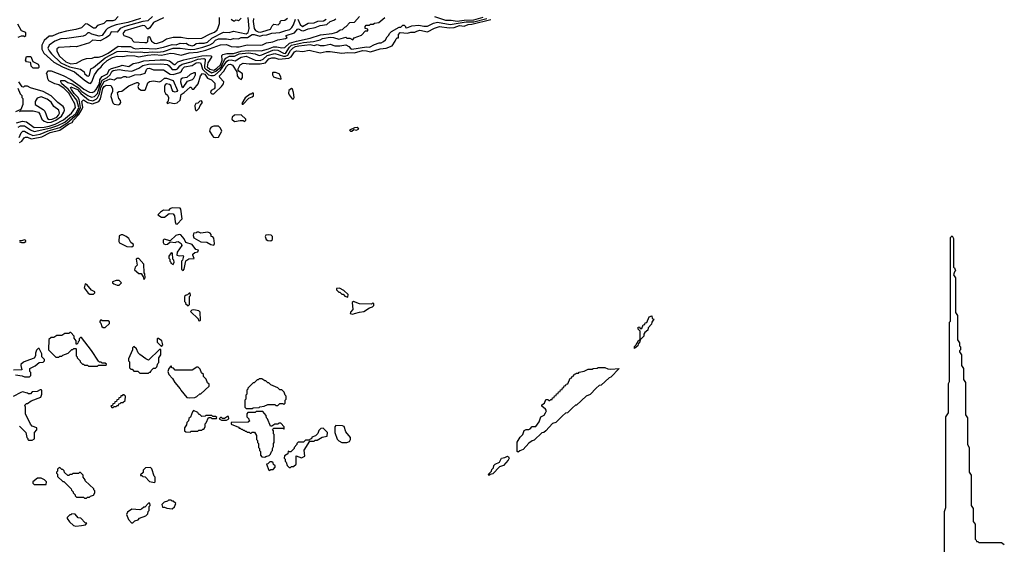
# Model space of a CAD drawing. Extents: x 2668140 to 2765664, y 823621 to 955240.
# Tile 27 of 256: x 2696147 to 2706135, y 841762 to 847084. Entities that reach past the tile are written whole.
import ezdxf

# ---------------------------------------------------------------- set-up
doc = ezdxf.new("R2010")
doc.units = 0

msp = doc.modelspace()

# ---------------------------------------------------------------- linework, layer by layer
at = {"layer": '0CON02XD'}
for points in [[(2696113.2, 846036.8), (2696176.1, 846056.1), (2696215, 846048.8), (2696295, 845991.2), (2696394.4, 845994.4), (2696445, 846002.5), (2696506.9, 846023.1), (2696592.6, 846067.4), (2696673.8, 846135), (2696712.5, 846195), (2696705, 846230), (2696645, 846340), (2696598, 846385), (2696545, 846422.5), (2696505, 846432.5), (2696442.5, 846465), (2696433, 846483), (2696427, 846527), (2696420, 846535), (2696433.6, 846566.4), (2696465, 846566.7), (2696589.5, 846519.5), (2696665, 846476.2), (2696760.6, 846410.6), (2696797.7, 846377.7), (2696855, 846348), (2696883.9, 846346.1), (2696905, 846356.2), (2696923.2, 846376.8), (2696955.5, 846435), (2696960.8, 846475), (2696969.4, 846490.6), (2696985, 846506.2), (2697038.8, 846535), (2697053.4, 846576.6), (2697079.7, 846590.3), (2697163.6, 846613.6), (2697185, 846621.2), (2697255, 846610.8), (2697299.5, 846640.5), (2697355, 846648.6), (2697405, 846665.7), (2697573.1, 846676.9), (2697625, 846675.8), (2697665.8, 846665.8), (2697715, 846630), (2697725, 846630), (2697752.5, 846655), (2697813.3, 846676.7), (2697995, 846718.9), (2698045, 846721.4), (2698085, 846718.8), (2698092.5, 846715), (2698093.3, 846705), (2698055, 846646.7), (2698049.2, 846605), (2698075, 846581.1), (2698115, 846573.6), (2698145, 846587.5), (2698182.9, 846625), (2698200, 846675), (2698198.3, 846721.7), (2698208.3, 846731.7), (2698249.5, 846740.5), (2698315, 846740), (2698395, 846764.4), (2698465, 846771.9), (2698595, 846767.5), (2698672.1, 846787.9), (2698720.3, 846810.3), (2698755, 846810), (2698805, 846798), (2698835, 846802), (2698883.8, 846845), (2698955, 846866.9), (2699095, 846896), (2699199.7, 846930.3), (2699315.9, 846944.1), (2699365, 846957.5), (2699398.3, 846981.7), (2699420, 846985), (2699445, 847010), (2699460, 847015), (2699495, 847056.7), (2699545, 847060), (2699595, 847116.2)], [(2696130, 845995), (2696155, 846008.8), (2696195, 846008.8), (2696257.3, 845967.3), (2696295, 845950), (2696463.6, 845986.4), (2696535, 846009.4), (2696605, 846044.4), (2696658.1, 846091.9), (2696685, 846105.7), (2696719.2, 846135), (2696746.4, 846195), (2696728, 846268), (2696639.4, 846379.4), (2696574.6, 846434.6), (2696563.8, 846455), (2696565, 846467.5), (2696605, 846465.8), (2696635, 846447.5), (2696678.8, 846435), (2696745, 846393.1), (2696777.5, 846355), (2696836.7, 846315), (2696875, 846296.7), (2696905, 846303.8), (2696937.1, 846335), (2696956.5, 846403.5), (2696985, 846470), (2697035, 846497.1), (2697066.5, 846523.5), (2697082.2, 846557.8), (2697095, 846567.1), (2697155, 846578.8), (2697215, 846567.5), (2697285, 846563.3), (2697356.1, 846593.9), (2697395, 846618.8), (2697455, 846632), (2697575, 846638), (2697645, 846630), (2697665, 846616.7), (2697695, 846578.8), (2697735, 846578), (2697748.8, 846585), (2697771.2, 846615), (2697795.7, 846634.3), (2697885, 846658), (2697952.5, 846685), (2698015, 846690), (2698027.5, 846685), (2698030, 846675), (2698020.6, 846615), (2698022.9, 846595), (2698035, 846580.6), (2698095, 846545.8), (2698137.5, 846562.5), (2698191.9, 846605), (2698223.6, 846676.4), (2698237.4, 846692.6), (2698275, 846712.5), (2698325, 846712.9), (2698373.6, 846736.4), (2698466.8, 846746.8), (2698535, 846736.2), (2698575, 846720), (2698605, 846726.2), (2698715, 846775.8), (2698735, 846778), (2698765, 846775.8), (2698822.5, 846745), (2698845, 846742.5), (2698883.2, 846806.8), (2698905, 846825.7), (2699025, 846852.9), (2699125.9, 846864.1), (2699195, 846880), (2699218.3, 846891.7), (2699295, 846906), (2699330, 846905), (2699385, 846886.7), (2699455, 846907.5), (2699465, 846897.5), (2699496.4, 846896.4), (2699525, 846880), (2699539.3, 846900.7), (2699615, 846927.5), (2699655, 846970), (2699678.3, 846971.7), (2699678.3, 846988.3), (2699650, 846995), (2699650, 847015), (2699661.7, 847028.3), (2699695, 847030), (2699705, 847037.5), (2699731.7, 847038.3), (2699745, 847050), (2699790, 847055), (2699850, 847105)], [(2696145, 845836.7), (2696169.5, 845850.5), (2696192.5, 845885), (2696205, 845893.3), (2696225, 845894), (2696265, 845875.8), (2696285, 845877.5), (2696373.2, 845896.8), (2696455, 845940), (2696555, 845962.5), (2696645, 846028.9), (2696679.2, 846040.8), (2696692, 846065), (2696748, 846122), (2696777.7, 846172.3), (2696785.9, 846195.9), (2696778.8, 846255), (2696795, 846272.5), (2696834.2, 846244.2), (2696885, 846232), (2696950, 846255), (2696967.3, 846282.7), (2696991.2, 846385), (2697005, 846407.5), (2697025, 846420), (2697070, 846415), (2697087, 846387), (2697087.5, 846355), (2697073.6, 846326.4), (2697071.2, 846305), (2697091.4, 846241.4), (2697106.9, 846226.9), (2697149.5, 846220.5), (2697163.9, 846226.1), (2697173.3, 846245), (2697170, 846265), (2697154, 846285), (2697141.2, 846325), (2697140, 846345), (2697153, 846357), (2697181.7, 846358.3), (2697255, 846412.5), (2697335, 846447.5), (2697346.7, 846446.7), (2697360, 846435), (2697346.2, 846405), (2697353.3, 846385), (2697378.8, 846368.8), (2697412.3, 846367.7), (2697423.9, 846376.1), (2697446.4, 846443.6), (2697463.9, 846456.1), (2697505, 846463.3), (2697566.4, 846453.6), (2697585, 846462.5), (2697615, 846492.5), (2697635, 846491.2), (2697705, 846467.5), (2697747.5, 846365), (2697740, 846355), (2697725, 846350), (2697705, 846356.7), (2697692.7, 846372.7), (2697680, 846415), (2697668.1, 846428.1), (2697636.2, 846433.8), (2697623.3, 846425), (2697616.2, 846405), (2697616.7, 846355), (2697627.5, 846335), (2697647.5, 846317.5), (2697655.9, 846295.9), (2697652.5, 846257.5), (2697640, 846245), (2697645, 846232.5), (2697666.4, 846243.6), (2697715, 846233.8), (2697745, 846240), (2697773.6, 846266.4), (2697783.6, 846326.4), (2697816, 846344), (2697875, 846400), (2697885, 846400), (2697895, 846380), (2697915, 846380), (2697957.5, 846435), (2697981.2, 846515), (2698000.8, 846539.2), (2698025, 846532), (2698050.5, 846490.5), (2698093, 846473), (2698125, 846440), (2698126.7, 846393.3), (2698118.3, 846381.7), (2698090, 846365), (2698083, 846347), (2698095, 846332.5), (2698115, 846333.3), (2698130, 846345), (2698195, 846406.7), (2698213.8, 846435), (2698216.7, 846455), (2698176.4, 846496.4), (2698173.8, 846515), (2698218.8, 846561.2), (2698245, 846610), (2698265, 846628.8), (2698285, 846633.8), (2698305, 846622.5), (2698350, 846555), (2698353.8, 846515), (2698370.5, 846490.5), (2698395, 846477.5), (2698407.5, 846497.5), (2698406.1, 846536.1), (2698370.7, 846560.7), (2698362.5, 846572.5), (2698362.5, 846585), (2698382.5, 846625), (2698415, 846643.3), (2698475, 846636.7), (2698585, 846636), (2698640, 846645), (2698674.2, 846685.8), (2698705, 846697.5), (2698735, 846698), (2698775, 846683.8), (2698876.1, 846693.9), (2698901.7, 846708.3), (2698935, 846757.5), (2698955, 846766.7), (2699018.8, 846761.2), (2699085, 846776.2), (2699195, 846748.8), (2699255, 846762.5), (2699295, 846762.5), (2699415, 846746.2), (2699475, 846752), (2699545, 846747.5), (2699625, 846770), (2699665, 846769.2), (2699705, 846758.8), (2699805, 846788.8), (2699865, 846796.2), (2699925, 846820), (2699957.5, 846865), (2699965, 846890), (2699975, 846900), (2699988.3, 846901.7), (2699991.2, 846935), (2700005, 846953.8), (2700081.7, 846948.3), (2700115, 846956.7), (2700155, 846956.2), (2700175, 846966.2), (2700205, 846978.8), (2700285, 846961.2), (2700355, 846998.8), (2700405, 847016), (2700505, 847002.5), (2700555, 847006), (2700610, 847025), (2700655, 847020), (2700695, 847036.7), (2700735, 847037.1), (2700927.3, 847087.3)], [(2697145, 847117.5), (2697110.7, 847079.3), (2697093, 847073), (2697028.3, 847071.7), (2697000, 847045), (2696936.4, 847023.6), (2696911.7, 846998.3), (2696895, 846997.5), (2696835, 847040), (2696815, 847043.3), (2696775, 847000), (2696716.4, 846983.6), (2696620.7, 846969.3), (2696545, 846947.5), (2696475, 846917.5), (2696445, 846917.5), (2696397, 846873), (2696372.5, 846825), (2696373.3, 846785), (2696393.3, 846745), (2696495, 846654), (2696580, 846605), (2696704.1, 846554.1), (2696800, 846475), (2696845, 846443.8), (2696865, 846436.7), (2696877.3, 846452.7), (2696904.3, 846525.7), (2696945, 846583.3), (2696973.3, 846605), (2696995, 846633.8), (2697035, 846670), (2697087.7, 846702.3), (2697135, 846713.8), (2697195, 846710), (2697245, 846722), (2697315, 846719.2), (2697355, 846706.2), (2697445, 846724.3), (2697515, 846729.4), (2697585.5, 846724.5), (2697676.1, 846743.9), (2697715, 846742), (2697783.9, 846723.9), (2697865, 846747.5), (2697950, 846755), (2698034.2, 846775.8), (2698185, 846830), (2698245, 846832), (2698293.9, 846813.9), (2698345, 846808), (2698375, 846809.2), (2698455, 846830), (2698585.6, 846824.4), (2698610.3, 846829.7), (2698649.5, 846850.5), (2698715, 846860), (2698765, 846881.2), (2698845, 846892.5), (2698860, 846905), (2698850, 846915), (2698850, 846925), (2698935, 846950), (2698965, 846987.5), (2698975, 846990), (2699005, 846974), (2699025, 846972), (2699075, 846992), (2699145.8, 847004.2), (2699195, 847026), (2699263.9, 847036.1), (2699295, 847066.7), (2699335, 847080), (2699355, 847093.8)], [(2697374.1, 847095.9), (2697244.2, 847055.8), (2697125, 847031.2), (2697077.5, 847015), (2697037.5, 846995), (2697020.7, 846979.3), (2696985, 846923.8), (2696953, 846917), (2696878.3, 846938.3), (2696855, 846952.5), (2696838.3, 846951.7), (2696815, 846927.5), (2696791.7, 846918.3), (2696625, 846893.3), (2696565, 846891.2), (2696505, 846866.2), (2696446.7, 846825), (2696433.3, 846795), (2696445, 846767.5), (2696468.3, 846738.3), (2696565, 846648), (2696652.5, 846605), (2696763, 846583), (2696800, 846555), (2696805, 846540), (2696830, 846515), (2696845, 846512.5)], [(2697494.1, 847115.9), (2697446.4, 847073.6), (2697395, 847067.5), (2697212.5, 847015), (2697166.7, 846995), (2697135, 846957.5), (2697075, 846960), (2697057.5, 846925), (2697021.2, 846898.8), (2696965, 846871.2), (2696885, 846876.7), (2696855, 846850), (2696725, 846807.5), (2696665, 846812.5), (2696655, 846807.5), (2696545, 846802.5), (2696525, 846790), (2696522.5, 846765), (2696551.2, 846715), (2696615, 846656.2), (2696665, 846636)], [(2696665, 846636), (2696725, 846643.8), (2696785, 846676.7), (2696825, 846690), (2696883, 846693), (2696905, 846702.5), (2696945, 846703.3), (2696985, 846714.2), (2697043.3, 846745), (2697145, 846816.7), (2697175, 846811.2), (2697271.7, 846811.7), (2697300, 846795), (2697325, 846788.8), (2697395, 846794.2), (2697525, 846787.5), (2697605.7, 846804.3), (2697695, 846833.8), (2697735, 846830), (2697775, 846847.5), (2697805, 846842.5), (2697835, 846847.5), (2697859.3, 846829.3), (2697895, 846820), (2697917.5, 846825), (2697938.3, 846841.7), (2697965, 846847.5), (2698016.7, 846846.7), (2698052.5, 846855), (2698095, 846898), (2698215, 846956.7), (2698273, 846953), (2698315, 846967.5), (2698445, 846940), (2698463.3, 846955), (2698476, 846995), (2698463.3, 847105)], [(2696845, 846512.5), (2696855, 846520), (2696870, 846585), (2696895, 846597.5), (2697013.4, 846696.6), (2697135, 846760), (2697225, 846766.2), (2697285, 846754.2), (2697375, 846758.8), (2697415, 846752), (2697495, 846759.2), (2697544.2, 846755.8), (2697605, 846762), (2697705, 846793.8), (2697775, 846796), (2697875, 846782), (2697925, 846786), (2698005, 846804), (2698075, 846828), (2698106.7, 846845), (2698132.5, 846875), (2698165, 846891.2), (2698245, 846890), (2698285, 846882.5), (2698315, 846892.5), (2698365, 846890), (2698395, 846902.5), (2698457, 846903), (2698505, 846932.5), (2698525, 846932.5), (2698583.6, 846916.4), (2698615, 846928.8), (2698655, 846932), (2698705, 846948), (2698785, 846954.2), (2698845.9, 846974.1), (2698887.5, 846985), (2698906.7, 847005), (2698925, 847032.5), (2698945, 847090)], [(2697606.4, 847103.6), (2697505, 847056.7), (2697468.8, 847001.2), (2697455, 846990), (2697445, 846992.5), (2697415, 847023.3), (2697395, 847026.2), (2697215, 846970), (2697193.3, 846945), (2697202.5, 846925), (2697255, 846907.5), (2697280, 846895), (2697291.7, 846871.7), (2697305, 846860), (2697418, 846852), (2697436, 846854), (2697446.4, 846863.6), (2697450, 846905), (2697455, 846912.5), (2697465, 846912.5), (2697482.5, 846865), (2697515, 846846.2), (2697535, 846843.8)], [(2697535, 846843.8), (2697595, 846863.8), (2697635, 846891.2), (2697705, 846906.2), (2697783.6, 846906.4), (2697855, 846894), (2697995, 846896), (2698078.3, 846941.7), (2698123.6, 846956.4), (2698148.8, 846981.2), (2698161.2, 847005), (2698173, 847047), (2698173.3, 847105)], [(2698395, 847100), (2698367, 847073), (2698360, 847075), (2698335, 847080), (2698325, 847070), (2698315, 847070), (2698292.5, 847085)], [(2698520, 847095), (2698516, 847065), (2698525.9, 846995.9), (2698540, 846975), (2698565, 846962), (2698585, 846958.8)], [(2698585, 846958.8), (2698615, 846964.2), (2698690.7, 846989.3), (2698707, 847023), (2698725, 847040), (2698767.5, 847032.5), (2698788.3, 847051.7), (2698790, 847065), (2698800, 847075), (2698835, 847080), (2698865, 847100)], [(2698968.3, 847088.3), (2698991.2, 847035), (2699015, 847016.7), (2699075, 847048.8), (2699135, 847053.8), (2699171.7, 847068.3), (2699227.3, 847072.7), (2699255, 847090)], [(2698977.3, 846817.3), (2699095, 846831.2), (2699135, 846822.5), (2699165, 846831.2), (2699196.4, 846823.6), (2699235, 846823.3), (2699295, 846837.5), (2699345, 846817.5), (2699395, 846817.5), (2699455, 846827.5), (2699485, 846812.5), (2699505, 846787.5), (2699515, 846783.8), (2699665, 846808.8), (2699695, 846806.7), (2699745, 846833.3), (2699795, 846850), (2699815, 846850), (2699838.3, 846861.7), (2699859.3, 846880.7), (2699875, 846910), (2699892.5, 846927.5), (2699897.5, 846945), (2699917, 846963), (2699995, 847006.7), (2700015, 847010), (2700035, 847030), (2700048.3, 847028.3), (2700060, 847015), (2700060, 847005), (2700075, 847000), (2700125, 847022.5), (2700195, 847030), (2700245, 847017.5), (2700283, 847017), (2700345, 847048.8), (2700385, 847059.2), (2700515, 847036.2), (2700676.4, 847063.6), (2700755, 847063.6), (2700887.1, 847097.1)], [(2700355, 847116.7), (2700465, 847080.8), (2700525, 847079.2), (2700585, 847067.8), (2700655, 847080.5), (2700755, 847081.8), (2700848.9, 847111.1)], [(2696131.7, 846908.3), (2696165, 846920), (2696185, 846920), (2696195, 846912.5), (2696210, 846925), (2696210, 846955), (2696165, 846970), (2696128.3, 847038.3)], [(2696140.5, 845889.5), (2696163, 845937), (2696180, 845955), (2696195, 845953.3), (2696235, 845928), (2696280.8, 845910.8), (2696355, 845922.5), (2696435, 845956.7), (2696555, 845990), (2696625.3, 846034.7), (2696735, 846127.8), (2696764.5, 846195), (2696750.6, 846275), (2696738, 846298), (2696700.8, 846335), (2696674, 846375), (2696663.8, 846395), (2696667.5, 846402.5), (2696733.8, 846375), (2696767.1, 846337.1), (2696845, 846272.5), (2696887.8, 846262.2), (2696923.2, 846276.8), (2696937.4, 846292.6), (2696958, 846332), (2696968.8, 846395), (2697005, 846458.6), (2697065, 846484), (2697106.7, 846473.3), (2697137, 846493), (2697176.4, 846493.6), (2697205, 846507.5), (2697225, 846507.5), (2697235, 846500), (2697263.3, 846503.3), (2697315, 846526), (2697375, 846526.7), (2697418.3, 846541.7), (2697435, 846580), (2697445, 846588.8), (2697465, 846591.2), (2697505, 846576.7), (2697606.4, 846576.4), (2697675, 846530), (2697705, 846528), (2697772.5, 846547.5), (2697789.3, 846560.7), (2697800, 846585), (2697817.5, 846605), (2697895, 846619.2), (2697937.5, 846645), (2697965, 846651.2), (2697980, 846645), (2697989.5, 846629.5), (2698001.7, 846581.7), (2698062, 846525), (2698085, 846517.1), (2698113, 846517), (2698127.8, 846522.2), (2698185, 846570.8), (2698248.8, 846665), (2698265, 846674), (2698293.9, 846676.1), (2698331.7, 846668.3), (2698395, 846703.3), (2698445, 846712.5), (2698534.3, 846674.3), (2698585, 846670), (2698615.6, 846684.4), (2698658.3, 846721.7), (2698735, 846740), (2698823.6, 846713.6), (2698845, 846715.6), (2698868, 846725), (2698895, 846771.2), (2698920.7, 846799.3), (2698945, 846811.4), (2698977.3, 846817.3)], [(2696335, 846592.5), (2696285, 846592.5), (2696263.9, 846613.9), (2696261.7, 846641.7), (2696255, 846650), (2696217, 846657), (2696207.5, 846675), (2696215, 846710), (2696259.3, 846709.3), (2696280.7, 846660.7), (2696333.6, 846633.6), (2696342.5, 846615), (2696341.7, 846598.3), (2696335, 846592.5)], [(2697805, 846397.5), (2697850.8, 846459.2), (2697901.2, 846478.8), (2697915, 846490), (2697931.2, 846525), (2697930, 846545), (2697915, 846546.2), (2697875, 846527.1), (2697843.6, 846496.4), (2697798.3, 846491.7), (2697780.7, 846479.3), (2697776.7, 846455), (2697793.3, 846405), (2697805, 846397.5)], [(2698795, 846482.5), (2698800, 846485), (2698797.5, 846505), (2698780, 846535), (2698743, 846547), (2698715, 846550), (2698710, 846545), (2698710, 846525), (2698720, 846505), (2698795, 846482.5)], [(2696128.3, 846388.3), (2696151.7, 846331.7), (2696170, 846315), (2696170, 846295), (2696180, 846285), (2696177.5, 846225), (2696158.3, 846171.7), (2696105, 846150)], [(2696145, 846150), (2696155, 846160), (2696285, 846161.2), (2696337.5, 846145), (2696352.5, 846125), (2696373.3, 846075), (2696395, 846054), (2696432.4, 846042.4), (2696465, 846045.6), (2696515, 846064.5), (2696570.8, 846105), (2696595.6, 846144.4), (2696600, 846165), (2696598.8, 846185), (2696586.7, 846205), (2696535, 846242.5), (2696465, 846313.3), (2696385, 846356.7), (2696255, 846392.5), (2696225, 846410), (2696195, 846410), (2696185, 846400), (2696171.7, 846401.7), (2696140, 846455)], [(2698925, 846280), (2698930, 846295), (2698925.9, 846345.9), (2698915, 846380), (2698905, 846387.5), (2698878.8, 846365), (2698875, 846340), (2698881.7, 846321.7), (2698911.7, 846281.7), (2698925, 846280)], [(2696445, 846072), (2696475, 846074.2), (2696523.3, 846095), (2696541.2, 846115), (2696550, 846135), (2696542.5, 846165), (2696495, 846203.3), (2696465, 846246.7), (2696425, 846278.8), (2696365, 846301.2), (2696325, 846287.5), (2696302.5, 846255), (2696302.5, 846225), (2696385, 846173.3), (2696403.3, 846155), (2696430.5, 846080.5), (2696445, 846072)], [(2698415, 846227.5), (2698471.7, 846288.3), (2698505, 846300), (2698518.3, 846311.7), (2698518.3, 846338.3), (2698505, 846340), (2698495, 846330), (2698485, 846330), (2698435, 846290), (2698400, 846235), (2698405, 846227.5), (2698415, 846227.5)], [(2697945, 846162.5), (2697967.5, 846185), (2697977.5, 846215), (2698002.5, 846245), (2697991.7, 846261.7), (2697975, 846257.5), (2697955, 846237.5), (2697935, 846232.5), (2697922.5, 846215), (2697927.5, 846175), (2697933.3, 846163.3), (2697945, 846162.5)], [(2698325, 846051.2), (2698385, 846060), (2698415, 846060), (2698425, 846052.5), (2698440, 846065), (2698440, 846075), (2698395, 846120), (2698325, 846116.7), (2698303.9, 846096.1), (2698297.5, 846075), (2698325, 846051.2)], [(2698135, 845888), (2698165, 845892.5), (2698196.4, 845953.6), (2698182.5, 845985), (2698165, 846002.5), (2698115, 846002.5), (2698090, 845995), (2698078.3, 845981.7), (2698072.5, 845955), (2698102.5, 845905), (2698114, 845894), (2698135, 845888)], [(2699515, 845953.8), (2699535, 845970), (2699565, 845963.3), (2699587, 845977), (2699569.3, 845989.3), (2699545, 845987.5), (2699492.5, 845965), (2699504.1, 845954.1), (2699515, 845953.8)], [(2697745, 845010), (2697796.2, 845065), (2697783, 845163), (2697773.6, 845173.6), (2697695, 845176.7), (2697670, 845165), (2697655, 845150), (2697605, 845152.5), (2697575, 845132.5), (2697550, 845105), (2697585, 845082.5), (2697615, 845082.5), (2697663, 845117), (2697705, 845116), (2697718.8, 845095), (2697723, 845033), (2697731.7, 845011.7), (2697745, 845010)], [(2697285, 844780), (2697300, 844795), (2697300, 844805), (2697273.6, 844823.6), (2697252.5, 844865), (2697227.5, 844885), (2697195, 844900), (2697175, 844901.2), (2697157, 844893), (2697152.5, 844835), (2697160.7, 844820.7), (2697235, 844782.5), (2697285, 844780)], [(2697805, 844540), (2697817, 844553), (2697831.7, 844638.3), (2697863, 844657), (2697918.3, 844661.7), (2697902.5, 844695), (2697903.3, 844705), (2697925, 844723.8), (2697955, 844730), (2697960, 844745), (2697935, 844752.5), (2697895, 844803.3), (2697833.6, 844823.6), (2697815, 844860), (2697782.5, 844902.5), (2697763.9, 844906.1), (2697732.5, 844895), (2697675, 844840), (2697613, 844857), (2697603.9, 844846.1), (2697603.6, 844823.6), (2697610.7, 844810.7), (2697625, 844802.5), (2697645, 844807.5), (2697675, 844830), (2697725, 844822.5), (2697738.3, 844831.7), (2697755, 844833.3), (2697786.7, 844815), (2697792.5, 844795), (2697743, 844727), (2697740, 844695), (2697765, 844687.5), (2697801.7, 844691.7), (2697810, 844685), (2697800, 844645), (2697790, 844635), (2697790, 844555), (2697805, 844540)], [(2698115, 844797.5), (2698123.3, 844815), (2698116.4, 844866.4), (2698105, 844880), (2698090, 844885), (2698090, 844905), (2698078.3, 844918.3), (2698055, 844927.5), (2697985, 844920), (2697965, 844930), (2697945, 844930), (2697938.3, 844921.7), (2697915, 844917.5), (2697909.3, 844910.7), (2697906.7, 844895), (2697915, 844872.5), (2697985, 844830), (2698046.7, 844826.7), (2698085, 844803.3), (2698115, 844797.5)], [(2698695, 844842.5), (2698710, 844855), (2698712.5, 844885), (2698697.7, 844897.7), (2698675, 844903.3), (2698645, 844897.5), (2698637.5, 844885), (2698647.5, 844855), (2698665, 844843.8), (2698695, 844842.5)], [(2705527.5, 841185), (2705530, 842095), (2705542.5, 842135), (2705542.5, 843055), (2705570, 843095), (2705570, 843395), (2705580, 843415), (2705580, 844015), (2705590, 844025), (2705590, 844875), (2705605, 844890), (2705620, 844865), (2705620, 844575), (2705628.3, 844568.3), (2705640, 844535), (2705630, 844525), (2705620, 844495), (2705640, 844465), (2705640, 844115), (2705660, 844085), (2705660, 843835), (2705680, 843805), (2705680, 843775), (2705690, 843765), (2705690, 843735), (2705680, 843725), (2705680, 843715), (2705700, 843685), (2705700, 843575), (2705720, 843545), (2705720, 843435), (2705740, 843405), (2705740, 843075), (2705760, 843045), (2705760, 842775), (2705780, 842745), (2705780, 842495), (2705800, 842465), (2705800, 842155), (2705820, 842125), (2705820, 841995), (2705840, 841965), (2705840, 841815), (2705850, 841805), (2705851.7, 841791.7), (2705865, 841790), (2705875, 841780), (2706105, 841780), (2706135, 841760)], [(2696145, 844830), (2696165, 844822.5), (2696193, 844823), (2696210, 844835), (2696210, 844845), (2696195, 844852.5), (2696165, 844840), (2696145, 844840)], [(2697705, 844600), (2697712.5, 844625), (2697710, 844645), (2697700, 844655), (2697697, 844717), (2697685, 844720), (2697660, 844685), (2697660, 844665), (2697670, 844655), (2697670, 844635), (2697680, 844625), (2697680, 844615), (2697705, 844600)], [(2697405, 844450), (2697420, 844465), (2697417.5, 844505), (2697410, 844515), (2697407.5, 844605), (2697355, 844660), (2697335, 844660), (2697330, 844655), (2697340, 844595), (2697320, 844575), (2697310, 844545), (2697355, 844510), (2697378.3, 844508.3), (2697400, 844475), (2697405, 844450)], [(2696858.3, 844298.3), (2696895, 844300), (2696910, 844315), (2696910, 844325), (2696875, 844340), (2696829.3, 844399.3), (2696810, 844405), (2696802.5, 844365), (2696840.7, 844310.7), (2696858.3, 844298.3)], [(2697135, 844390), (2697155, 844392.5), (2697180, 844415), (2697157, 844437), (2697125, 844437.5), (2697090, 844425), (2697090, 844415), (2697103.3, 844403.3), (2697135, 844390)], [(2697855, 844180), (2697870, 844195), (2697870, 844275), (2697880, 844285), (2697875, 844310), (2697865, 844310), (2697848.3, 844291.7), (2697835, 844290), (2697820, 844275), (2697820, 844225), (2697830, 844215), (2697830, 844205), (2697855, 844180)], [(2699475, 844270), (2699480, 844295), (2699435, 844337.5), (2699391.7, 844361.7), (2699361.7, 844358.3), (2699360, 844345), (2699385, 844320), (2699395, 844320), (2699415, 844300), (2699428.3, 844298.3), (2699445, 844280), (2699475, 844270)], [(2699525, 844097.5), (2699545, 844103.3), (2699595, 844118.8), (2699637, 844123), (2699695, 844160), (2699725, 844170), (2699740, 844185), (2699740, 844205), (2699725, 844210), (2699715, 844200), (2699595, 844202.5), (2699533, 844227), (2699520, 844215), (2699527.5, 844145), (2699501.7, 844118.3), (2699500, 844105), (2699525, 844097.5)], [(2697975, 844030), (2697980, 844035), (2697978.3, 844118.3), (2697965, 844130), (2697915, 844140), (2697891.7, 844138.3), (2697880, 844125), (2697958.3, 844048.3), (2697961.7, 844031.7), (2697975, 844030)], [(2697015, 843960), (2697058.3, 844001.7), (2697058.3, 844018.3), (2697045, 844030), (2696985, 844030), (2696971.7, 844038.3), (2696960, 844025), (2696960, 844015), (2696970, 844005), (2696981.7, 843971.7), (2696995, 843960), (2697015, 843960)], [(2702445, 843840), (2702440, 843840), (2702440, 843925), (2702420, 843945), (2702422.5, 843965), (2702435, 843970), (2702441.7, 843951.7), (2702458.3, 843951.7), (2702471.7, 843988.3), (2702488.3, 843991.7), (2702491.7, 844008.3), (2702508.3, 844011.7), (2702531.7, 844068.3), (2702560, 844080), (2702561.7, 844051.7), (2702580, 844045), (2702560, 844015), (2702557.5, 843995), (2702521.7, 843958.3), (2702517.5, 843935), (2702490, 843910), (2702480, 843895), (2702477.5, 843875), (2702445, 843840)], [(2696935, 843570), (2696945, 843580), (2697025, 843580), (2697028.3, 843588.3), (2697015, 843600), (2696985, 843600), (2696975, 843610), (2696955, 843610), (2696945, 843620), (2696875, 843730), (2696775, 843860), (2696765, 843860), (2696751.7, 843848.3), (2696750, 843825), (2696740, 843815), (2696738.3, 843801.7), (2696725, 843790), (2696720, 843795), (2696720, 843825), (2696700, 843855), (2696700, 843875), (2696665, 843910), (2696655, 843910), (2696645, 843900), (2696605, 843900), (2696575, 843880), (2696525, 843880), (2696495, 843860), (2696465, 843860), (2696441.7, 843838.3), (2696440, 843735), (2696515, 843660), (2696545, 843660), (2696555, 843670), (2696575, 843670), (2696585, 843680), (2696638.3, 843701.7), (2696675, 843740), (2696685, 843740), (2696695, 843750), (2696715, 843750), (2696720, 843745), (2696720, 843675), (2696730, 843665), (2696730, 843655), (2696760, 843625), (2696760, 843615), (2696785, 843590), (2696795, 843590), (2696805, 843580), (2696835, 843580), (2696845, 843570), (2696935, 843570)], [(2697585, 843770), (2697600, 843785), (2697590, 843825), (2697555, 843850), (2697545, 843850), (2697540, 843845), (2697543, 843813), (2697585, 843770)], [(2702385, 843750), (2702385, 843770), (2702398.3, 843781.7), (2702425, 843830), (2702440, 843840), (2702437.5, 843815), (2702420, 843795), (2702417.5, 843775), (2702385, 843750)], [(2696195, 843460), (2696245, 843462.5), (2696260, 843475), (2696260, 843505), (2696250, 843515), (2696250, 843545), (2696305, 843572.5), (2696343, 843607), (2696385, 843610), (2696400, 843625), (2696398.3, 843638.3), (2696370, 843665), (2696370, 843695), (2696345, 843750), (2696335, 843750), (2696318.3, 843731.7), (2696308.3, 843701.7), (2696307, 843673), (2696295, 843650), (2696208.3, 843621.7), (2696185, 843610), (2696160, 843585), (2696157.5, 843575), (2696168.3, 843531.7), (2696085, 843527.5)], [(2697455, 843500), (2697465, 843510), (2697475, 843510), (2697480, 843525), (2697505, 843550), (2697525, 843550), (2697538.3, 843561.7), (2697550, 843595), (2697560, 843605), (2697560, 843655), (2697580, 843685), (2697578.3, 843738.3), (2697565, 843740), (2697455, 843630), (2697425, 843642.5), (2697365, 843687.5), (2697347.5, 843705), (2697332.5, 843745), (2697305, 843770), (2697292.5, 843755), (2697292.5, 843735), (2697250, 843645), (2697250, 843625), (2697260, 843615), (2697261.7, 843551.7), (2697275, 843540), (2697288.3, 843538.3), (2697305, 843520), (2697345, 843520), (2697365, 843500), (2697455, 843500)], [(2697865, 843247.5), (2697925, 843252.5), (2697945, 843260), (2697975, 843290), (2697985, 843290), (2698070, 843365), (2698068.3, 843388.3), (2698051.7, 843401.7), (2698038.3, 843438.3), (2698010, 843465), (2698010, 843485), (2697991.7, 843501.7), (2697978.3, 843538.3), (2697958.3, 843558.3), (2697945, 843560), (2697895, 843530), (2697725, 843530), (2697708.3, 843548.3), (2697691.7, 843551.7), (2697688.3, 843568.3), (2697681.7, 843568.3), (2697660, 843545), (2697653, 843527), (2697650, 843515), (2697660, 843485), (2697697.5, 843445), (2697720, 843405), (2697775, 843340), (2697780, 843325), (2697843, 843253), (2697865, 843247.5)], [(2701205, 842697.5), (2701193.8, 842703.8), (2701195, 842800), (2701225, 842850), (2701252.5, 842877.5), (2701265, 842917.5), (2701284.1, 842925.9), (2701313.3, 842926.7), (2701326.7, 842933.3), (2701345, 842956.7), (2701382.5, 842957.5), (2701417, 843003), (2701432.5, 843055), (2701466.7, 843073.3), (2701482.5, 843095), (2701490, 843115), (2701482.5, 843132.5), (2701445, 843162.5), (2701445, 843177.5), (2701470, 843195), (2701485, 843230), (2701505, 843230), (2701515, 843220), (2701525, 843220), (2701535, 843230), (2701548.3, 843231.7), (2701551.7, 843248.3), (2701568.3, 843251.7), (2701571.7, 843268.3), (2701588.3, 843271.7), (2701591.7, 843288.3), (2701608.3, 843291.7), (2701611.7, 843308.3), (2701628.3, 843311.7), (2701631.7, 843328.3), (2701648.3, 843331.7), (2701651.7, 843348.3), (2701668.3, 843351.7), (2701671.7, 843368.3), (2701688.3, 843371.7), (2701691.7, 843388.3), (2701708.3, 843391.7), (2701731.7, 843448.3), (2701748.3, 843451.7), (2701751.7, 843468.3), (2701768.3, 843471.7), (2701771.7, 843488.3), (2701785, 843490), (2701795, 843500), (2701815, 843500), (2701823, 843507), (2701871.7, 843518.3), (2701915, 843537.5), (2701955, 843540), (2701963, 843547), (2702005, 843550), (2702015, 843557.5), (2702083, 843557), (2702113, 843543), (2702145, 843540), (2702227.5, 843545), (2702145, 843457.5), (2702125, 843452.5), (2702045, 843377.5), (2702025, 843372.5), (2701993.3, 843346.7), (2701935, 843283.3), (2701893.3, 843266.7), (2701795, 843173.3), (2701785, 843172.5), (2701753.3, 843146.7), (2701705, 843097.5), (2701685, 843092.5), (2701653.3, 843066.7), (2701585, 842997.5), (2701553.3, 842986.7), (2701485, 842913.3), (2701465, 842897.5), (2701445, 842892.5), (2701365, 842817.5), (2701345, 842812.5), (2701313.3, 842786.7), (2701255, 842723.3), (2701219.3, 842710.7), (2701205, 842697.5)], [(2696105, 843480), (2696171.7, 843471.7), (2696195, 843460)], [(2698505, 843140), (2698515, 843147.5), (2698575, 843150), (2698583, 843157), (2698627, 843163), (2698665, 843180), (2698735, 843180), (2698745, 843170), (2698765, 843170), (2698785, 843190), (2698815, 843190), (2698825, 843180), (2698840, 843195), (2698840, 843225), (2698850, 843235), (2698850, 843265), (2698840, 843275), (2698830, 843305), (2698805, 843330), (2698785, 843330), (2698765, 843350), (2698695, 843380), (2698675, 843400), (2698665, 843400), (2698645, 843420), (2698635, 843420), (2698605, 843440), (2698575, 843440), (2698565, 843430), (2698555, 843430), (2698525, 843400), (2698515, 843400), (2698460, 843345), (2698460, 843335), (2698450, 843325), (2698450, 843285), (2698440, 843275), (2698440, 843235), (2698430, 843225), (2698430, 843155), (2698445, 843140), (2698505, 843140)], [(2696275, 842820), (2696297, 842833), (2696297.5, 842895), (2696320, 842925), (2696320, 842945), (2696275, 842960), (2696255, 842980), (2696207.5, 843085), (2696207.5, 843155), (2696200, 843175), (2696215, 843190), (2696225, 843190), (2696263.3, 843216.7), (2696360, 843255), (2696372.5, 843285), (2696370, 843325), (2696365, 843330), (2696355, 843330), (2696325, 843312.5), (2696275, 843310), (2696255, 843290), (2696235, 843290), (2696227, 843297), (2696175, 843307.5), (2696158.3, 843301.7), (2696080, 843260)], [(2697095, 843150), (2697105, 843160), (2697125, 843160), (2697135, 843170), (2697148.3, 843171.7), (2697151.7, 843188.3), (2697165, 843190), (2697175, 843200), (2697195, 843200), (2697218.3, 843221.7), (2697220, 843265), (2697208.3, 843278.3), (2697195, 843280), (2697185, 843270), (2697171.7, 843268.3), (2697168.3, 843251.7), (2697151.7, 843248.3), (2697148.3, 843231.7), (2697131.7, 843228.3), (2697128.3, 843211.7), (2697111.7, 843208.3), (2697108.3, 843191.7), (2697091.7, 843188.3), (2697088.3, 843171.7), (2697071.7, 843168.3), (2697081.7, 843151.7), (2697095, 843150)], [(2697875, 842900), (2697885, 842910), (2697955, 842910), (2697965, 842920), (2697995, 842920), (2698005, 842930), (2698015, 842930), (2698030, 842955), (2698030, 842985), (2698040, 842995), (2698061.7, 843048.3), (2698085, 843050), (2698095, 843040), (2698145, 843040), (2698148.3, 843048.3), (2698135, 843060), (2698105, 843060), (2698095, 843070), (2698035, 843070), (2698027, 843063), (2697995, 843060), (2697975, 843080), (2697965, 843080), (2697955, 843100), (2697911.7, 843118.3), (2697900, 843105), (2697878.3, 843051.7), (2697861.7, 843038.3), (2697860, 843015), (2697841.7, 842998.3), (2697840, 842975), (2697820, 842945), (2697820, 842915), (2697831.7, 842901.7), (2697875, 842900)], [(2698635, 842647.5), (2698645, 842652.5), (2698676.7, 842663.3), (2698690, 842675), (2698700, 842705), (2698710, 842715), (2698710, 842735), (2698720, 842755), (2698720, 842785), (2698730, 842795), (2698730, 842875), (2698723, 842883), (2698720, 842915), (2698711.7, 842928.3), (2698725, 842940), (2698815, 842940), (2698825, 842930), (2698830, 842935), (2698830, 842955), (2698795, 842990), (2698775, 842990), (2698765, 842980), (2698735, 842980), (2698705, 842960), (2698691.7, 842961.7), (2698660, 843035), (2698650, 843045), (2698648.3, 843068.3), (2698615, 843110), (2698545, 843110), (2698535, 843100), (2698461.7, 843098.3), (2698450, 843085), (2698450, 843055), (2698470, 843035), (2698470, 843025), (2698480, 843015), (2698465, 843000), (2698291.7, 842998.3), (2698291.7, 842981.7), (2698365, 842950), (2698375, 842940), (2698385, 842940), (2698395, 842930), (2698405, 842930), (2698415, 842920), (2698425, 842920), (2698435, 842910), (2698445, 842910), (2698455, 842900), (2698475, 842900), (2698485, 842890), (2698495, 842890), (2698505, 842900), (2698528.3, 842898.3), (2698550, 842865), (2698550, 842825), (2698560, 842815), (2698560, 842795), (2698570, 842785), (2698570, 842745), (2698580, 842735), (2698580, 842715), (2698590, 842705), (2698590, 842665), (2698605, 842650), (2698635, 842647.5)], [(2698245, 843020), (2698270, 843035), (2698265, 843060), (2698255, 843060), (2698225, 843040), (2698205, 843040), (2698195, 843050), (2698185, 843050), (2698170, 843035), (2698195, 843020), (2698245, 843020)], [(2696145, 842960), (2696210, 842895), (2696220, 842845), (2696230, 842835), (2696230, 842825), (2696235, 842820), (2696275, 842820)], [(2698895, 842540), (2698905, 842550), (2698925, 842550), (2698950, 842575), (2698951.7, 842658.3), (2699005, 842640), (2699040, 842655), (2699033, 842717), (2699091.7, 842808.3), (2699135, 842810), (2699145, 842820), (2699165, 842820), (2699215, 842847.5), (2699265, 842860), (2699270, 842895), (2699225, 842940), (2699201.7, 842938.3), (2699181.7, 842918.3), (2699170, 842885), (2699148.3, 842861.7), (2699111.7, 842848.3), (2699108.3, 842831.7), (2699095, 842830), (2699085, 842820), (2699045, 842820), (2699025, 842800), (2698971.7, 842798.3), (2698960, 842785), (2698960, 842775), (2698930, 842745), (2698930, 842735), (2698898.3, 842701.7), (2698885, 842700), (2698871.7, 842708.3), (2698868.3, 842681.7), (2698831.7, 842658.3), (2698830, 842635), (2698840, 842625), (2698840, 842605), (2698850, 842595), (2698861.7, 842561.7), (2698881.7, 842541.7), (2698895, 842540)], [(2699465, 842794), (2699493.6, 842806.4), (2699502.5, 842825), (2699502.5, 842845), (2699453.9, 842903.9), (2699437, 842957), (2699423, 842963), (2699353, 842967), (2699342.5, 842955), (2699343.3, 842895), (2699367.5, 842827.5), (2699385, 842811.2), (2699415.9, 842795.9), (2699465, 842794)], [(2698685, 842510), (2698695, 842520), (2698718.3, 842521.7), (2698740, 842545), (2698738.3, 842558.3), (2698721.7, 842571.7), (2698718.3, 842588.3), (2698705, 842600), (2698685, 842600), (2698665, 842580), (2698650, 842575), (2698673, 842513), (2698685, 842510)], [(2700905, 842460), (2700903.3, 842475), (2700932.5, 842505), (2700935, 842520), (2700952.5, 842537.5), (2700958.3, 842561.7), (2700970, 842575), (2701013, 842597), (2701035, 842636.7), (2701067, 842643), (2701095, 842657.5), (2701105, 842650), (2701112.5, 842635), (2701102.5, 842615), (2701055, 842563.3), (2701013.3, 842546.7), (2700945, 842477.5), (2700918.3, 842471.7), (2700905, 842460)], [(2696825, 842230), (2696835, 842240), (2696855, 842240), (2696865, 842250), (2696895, 842260), (2696910, 842285), (2696910, 842305), (2696900, 842315), (2696900, 842325), (2696810, 842405), (2696810, 842415), (2696790, 842445), (2696790, 842465), (2696778.3, 842478.3), (2696765, 842490), (2696755, 842490), (2696745, 842480), (2696685, 842480), (2696675, 842470), (2696655, 842470), (2696645, 842460), (2696635, 842460), (2696601.7, 842491.7), (2696598.3, 842508.3), (2696585, 842520), (2696575, 842520), (2696555, 842540), (2696540, 842535), (2696530, 842525), (2696530, 842505), (2696520, 842495), (2696520, 842485), (2696530, 842475), (2696531.7, 842451.7), (2696585, 842400), (2696595, 842400), (2696670, 842325), (2696673, 842313), (2696690, 842295), (2696690, 842285), (2696710, 842265), (2696710, 842255), (2696725, 842240), (2696795, 842240), (2696805, 842230), (2696825, 842230)], [(2697515, 842390), (2697520, 842395), (2697520, 842445), (2697510, 842455), (2697487, 842527), (2697475, 842540), (2697421.7, 842538.3), (2697400, 842515), (2697398.3, 842491.7), (2697371.7, 842468.3), (2697371.7, 842461.7), (2697385, 842460), (2697395, 842450), (2697418.3, 842448.3), (2697465, 842400), (2697515, 842390)], [(2696415, 842370), (2696420, 842395), (2696400, 842415), (2696365, 842432.5), (2696328.3, 842431.7), (2696280, 842395), (2696281.7, 842381.7), (2696295, 842370), (2696415, 842370)], [(2697695, 842122.5), (2697717, 842143), (2697730, 842175), (2697705, 842200), (2697695, 842200), (2697685, 842210), (2697655, 842210), (2697645, 842200), (2697611.7, 842188.3), (2697590, 842165), (2697595, 842140), (2697615, 842140), (2697638.3, 842128.3), (2697695, 842122.5)], [(2697295, 841980), (2697315, 842000), (2697348.3, 842011.7), (2697363, 842027), (2697425, 842050), (2697448.3, 842071.7), (2697450, 842095), (2697460, 842105), (2697460, 842145), (2697470, 842155), (2697468.3, 842178.3), (2697455, 842180), (2697415, 842140), (2697405, 842140), (2697381.7, 842118.3), (2697365, 842112.5), (2697285, 842117.5), (2697240.7, 842089.3), (2697230, 842065), (2697250, 842015), (2697281.7, 841981.7), (2697295, 841980)], [(2696715, 841947.5), (2696775, 841952.5), (2696815, 841960), (2696828.3, 841978.3), (2696811.7, 841981.7), (2696768.3, 842028.3), (2696741.7, 842031.7), (2696708.3, 842068.3), (2696675, 842070), (2696665, 842060), (2696655, 842060), (2696630, 842035), (2696630, 842025), (2696650.7, 841990.7), (2696693, 841953), (2696715, 841947.5)]]:
    msp.add_lwpolyline(points, dxfattribs=at)

doc.saveas('drawing.dxf')
